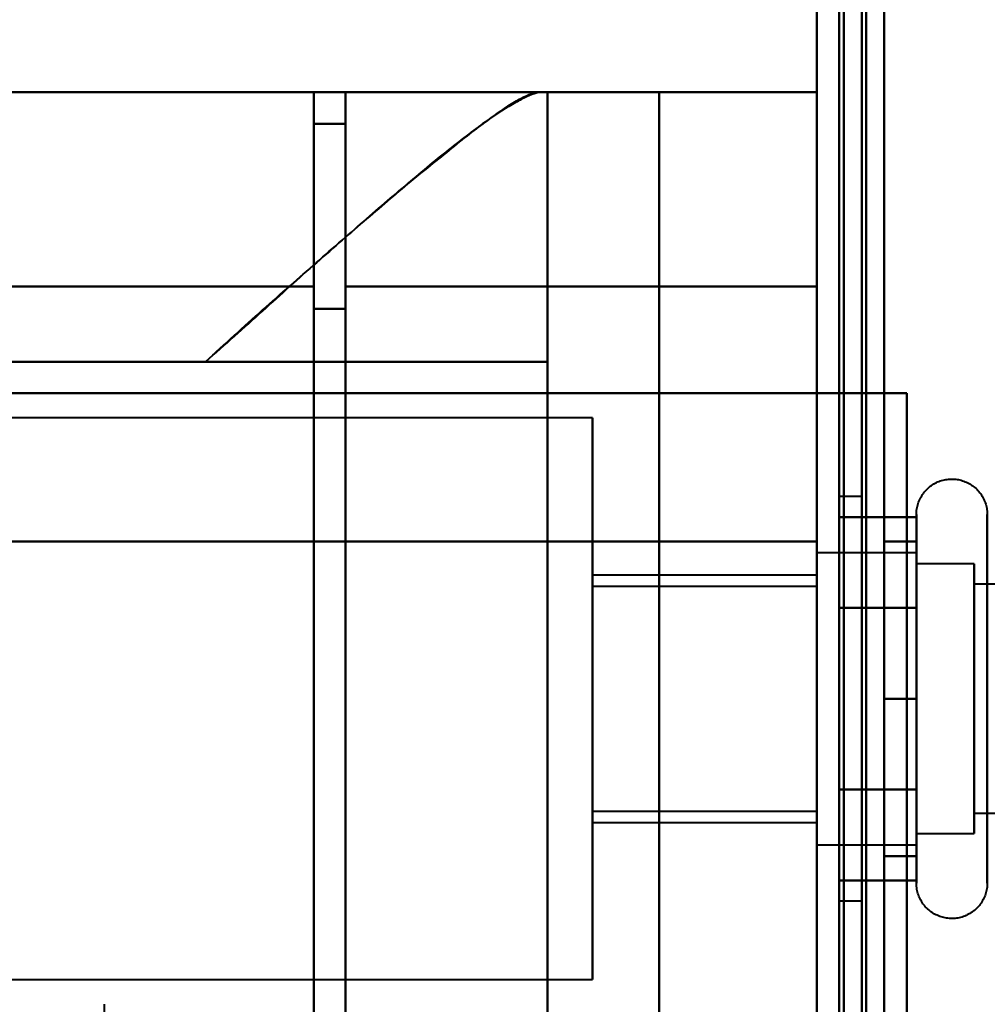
# Model space of a CAD drawing. Header units: millimetres. Extents: x -1352 to 2139, y -120 to 1210.
# Tile 33 of 87: x -758 to -736, y 995 to 1017. Entities that reach past the tile are written whole.
import ezdxf

# ---------------------------------------------------------------- set-up
doc = ezdxf.new("R2010")
doc.units = ezdxf.units.MM
doc.layers.add('A-GENM', color=13, linetype='Continuous', lineweight=40)
doc.layers.add('G-IMPT', color=8, linetype='Continuous', lineweight=40)

# ---------------------------------------------------------------- blocks, each defined once
blk = doc.blocks.new('Maintenance r21 - Maintenance r21-762144-Avant')
at = {"layer": 'A-GENM'}
for p, q in [((-740, 1138), (-740, 0)), ((-740, 0), (-740, 1138))]:
    blk.add_line(p, q, dxfattribs=at)
blk = doc.blocks.new('Souche connecteur circulaire R23 - Souche connecteur circulaire R23-762143-Avant')
at = {"layer": 'A-GENM'}
blk.add_line((-740, 880), (-740, 1080), dxfattribs=at)
blk = doc.blocks.new('NEXA 2000 CALQUES_dwg-762145-Avant')
at = {"layer": 'G-IMPT'}
for p, q in [((-740, 1137.772), (-740, 128.972)), ((-740, 1102.772), (-740, 1008.672)), ((-740, 1084.372), (-740, 883.372)), ((-740, 1084.372), (-740, 883.372)), ((-740, 682.372), (-740, 1084.372)), ((-740, 682.372), (-740, 1084.372)), ((-739.5, 883.372), (-739.5, 1084.372)), ((-739.5, 883.372), (-739.5, 1084.372)), ((-739.5, 1084.372), (-739.5, 682.372)), ((-739.5, 1084.372), (-739.5, 682.372)), ((-746.17, 1015.372), (-766.861, 1015.372)), ((-751.2, 1015.372), (-751.2, 1011.05)), ((-751.2, 1011.05), (-751.2, 1015.372)), ((-750.5, 1015.372), (-750.5, 1011.05)), ((-750.5, 1011.05), (-750.5, 1015.372)), ((-746.17, 1015.372), (-746, 1015.372)), ((-746, 1015.372), (-746.17, 1015.372)), ((-746, 1009.372), (-746, 1015.372)), ((-740, 1015.372), (-740, 1011.05)), ((-740, 1011.05), (-740, 1015.372)), ((-751.2, 1014.672), (-751.2, 1010.552)), ((-751.2, 1010.552), (-751.2, 1014.672)), ((-750.5, 1014.672), (-750.5, 1010.552)), ((-750.5, 1010.552), (-750.5, 1014.672)), ((-751.2, 1011.05), (-751.2, 941.05)), ((-751.2, 941.05), (-751.2, 1011.05)), ((-750.5, 941.05), (-750.5, 1011.05)), ((-750.5, 1011.05), (-750.5, 941.05)), ((-740, 1011.05), (-740, 941.05)), ((-740, 941.05), (-740, 1011.05)), ((-751.2, 1010.552), (-751.2, 941.532)), ((-751.2, 941.532), (-751.2, 1010.552)), ((-750.5, 1010.552), (-750.5, 941.532)), ((-750.5, 941.532), (-750.5, 1010.552)), ((-753.615, 1009.372), (-746, 1009.372)), ((-746, 1009.372), (-753.615, 1009.372)), ((-740, 1005.372), (-740, 1008.672)), ((-740, 1008.672), (-740, 1005.372)), ((-740, 1008.672), (-739.4, 1008.672)), ((-739.4, 1008.672), (-740, 1008.672)), ((-745, 1008.122), (-769.77, 1008.122)), ((-745, 1008.122), (-745, 1001.872)), ((-745, 1001.872), (-745, 1008.122)), ((-739, 1006.372), (-739.5, 1006.372)), ((-739.5, 997.372), (-739.5, 1006.372)), ((-739.5, 997.372), (-739.5, 1006.372)), ((-739.5, 1006.372), (-739.5, 1001.872)), ((-739.5, 1006.372), (-739.5, 1001.872)), ((-739, 1001.872), (-739, 1006.372)), ((-739, 1006.372), (-739, 1001.872)), ((-737.785, 997.772), (-737.785, 1005.972)), ((-737.785, 1001.872), (-737.785, 1005.972)), ((-737.785, 1003.922), (-737.785, 1005.972)), ((-737.785, 997.772), (-737.785, 1005.423)), ((-737.785, 1005.122), (-740, 1005.122)), ((-737.785, 1005.122), (-740, 1005.122)), ((-740, 1001.872), (-740, 1005.122)), ((-740, 1005.122), (-740, 999.058)), ((-740, 1001.872), (-740, 1005.122)), ((-740, 1005.122), (-740, 998.622)), ((-740, 1005.122), (-740, 1001.872)), ((-737.785, 1005.122), (-737.785, 1000.247)), ((-737.785, 1003.497), (-737.785, 1005.122)), ((-737.785, 1005.122), (-737.785, 1001.872)), ((-737.785, 1001.872), (-737.785, 1005.122)), ((-737.785, 998.622), (-737.785, 1005.122)), ((-736.5, 1004.872), (-737.785, 1004.872)), ((-736.5, 1004.872), (-737.785, 1004.872)), ((-737.785, 1004.872), (-737.785, 1000.372)), ((-737.785, 1000.372), (-737.785, 1004.872)), ((-737.785, 1004.872), (-737.785, 1001.872)), ((-737.785, 1001.872), (-737.785, 1004.872)), ((-736.5, 1004.872), (-736.5, 999.274)), ((-736.5, 1000.372), (-736.5, 1004.872)), ((-736.5, 1004.872), (-736.5, 998.872)), ((-736.5, 1004.872), (-736.5, 998.872)), ((-736.5, 1001.872), (-736.5, 1004.872)), ((-740, 1004.622), (-745, 1004.622)), ((-745, 1001.872), (-745, 1004.622)), ((-745, 1004.622), (-745, 1001.872)), ((-740, 1004.687), (-740, 1001.872)), ((-740, 1001.872), (-740, 1004.622)), ((-740, 1004.622), (-740, 1001.872)), ((-737.785, 998.622), (-737.785, 1004.687)), ((-740, 1004.372), (-745, 1004.372)), ((-745, 1001.872), (-745, 1004.372)), ((-745, 1004.372), (-745, 1001.872)), ((-740, 1004.372), (-740, 1001.872)), ((-740, 1001.872), (-740, 1004.372)), ((-736.5, 1004.47), (-736.5, 998.872)), ((-724.611, 1004.421), (-736.5, 1004.421)), ((-724.611, 1004.421), (-736.5, 1004.421)), ((-736.5, 1004.421), (-736.5, 999.665)), ((-736.5, 999.665), (-736.5, 1004.421)), ((-736.5, 1004.421), (-736.5, 999.324)), ((-736.5, 1004.421), (-736.5, 999.324)), ((-736.5, 999.324), (-736.5, 1004.421)), ((-736.5, 999.324), (-736.5, 1004.421)), ((-737.785, 998.322), (-737.785, 1003.922)), ((-736.5, 1004.079), (-736.5, 999.324)), ((-736.5, 999.324), (-736.5, 1004.079)), ((-737.785, 1003.497), (-737.785, 998.622)), ((-737.785, 999.058), (-737.785, 1003.497)), ((-737.785, 1003.372), (-737.785, 998.872)), ((-737.785, 998.872), (-737.785, 1003.372)), ((-736.5, 999.274), (-736.5, 1003.372)), ((-745, 999.372), (-745, 1001.872)), ((-745, 1001.872), (-745, 999.372)), ((-745, 1001.872), (-745, 995.622)), ((-745, 999.122), (-745, 1001.872)), ((-745, 1001.872), (-745, 999.122)), ((-745, 995.622), (-745, 1001.872)), ((-740, 998.622), (-740, 1001.872)), ((-740, 1001.872), (-740, 999.372)), ((-740, 999.372), (-740, 1001.872)), ((-740, 1001.872), (-740, 998.622)), ((-740, 999.122), (-740, 1001.872)), ((-740, 998.622), (-740, 1001.872)), ((-740, 1001.872), (-740, 999.122)), ((-740, 1001.872), (-740, 998.622)), ((-739.5, 1001.872), (-739.5, 997.372)), ((-739, 997.372), (-739, 1001.872)), ((-739, 1001.872), (-739, 997.372)), ((-737.785, 997.772), (-737.785, 1001.872)), ((-737.785, 1001.872), (-737.785, 998.872)), ((-737.785, 1001.872), (-737.785, 998.622)), ((-737.785, 998.872), (-737.785, 1001.872)), ((-737.785, 998.622), (-737.785, 1001.872)), ((-736.5, 998.872), (-736.5, 1001.872)), ((-736.5, 998.872), (-736.5, 1001.872)), ((-736.5, 998.872), (-736.5, 1000.372)), ((-745, 999.372), (-740, 999.372)), ((-736.5, 999.324), (-724.611, 999.324)), ((-736.5, 999.324), (-724.611, 999.324)), ((-745, 999.122), (-740, 999.122)), ((-737.785, 998.872), (-736.5, 998.872)), ((-737.785, 998.872), (-736.5, 998.872)), ((-740, 998.622), (-737.785, 998.622)), ((-740, 998.622), (-737.785, 998.622)), ((-739.5, 997.372), (-739, 997.372)), ((-769.77, 995.622), (-745, 995.622)), ((-755.861, 956.672), (-755.861, 995.072))]:
    blk.add_line(p, q, dxfattribs=at)
at = {"layer": 'G-IMPT', "flags": 128}
for points in [[(-740, 1137.772), (-740, 885.572), (-740, 633.372), (-740, 381.172), (-740, 128.972)], [(-740, 1008.672), (-740, 1040.947), (-740, 1073.222), (-740, 1105.497), (-740, 1137.772)], [(-740, 128.972), (-740, 381.172), (-740, 633.372), (-740, 885.572), (-740, 1137.772)], [(-740, 1137.772), (-740, 1105.497), (-740, 1073.222), (-740, 1040.947), (-740, 1008.672)], [(-739.5, 1137.772), (-739.5, 885.572), (-739.5, 633.372), (-739.5, 381.172), (-739.5, 128.972)], [(-739.4, 128.972), (-739.4, 381.172), (-739.4, 633.372), (-739.4, 885.572), (-739.4, 1137.772)], [(-739.4, 1137.772), (-739.4, 885.572), (-739.4, 633.372), (-739.4, 381.172), (-739.4, 128.972)], [(-739.4, 128.972), (-739.4, 381.172), (-739.4, 633.372), (-739.4, 885.572), (-739.4, 1137.772)], [(-739.5, 129.472), (-739.5, 381.422), (-739.5, 633.372), (-739.5, 885.322), (-739.5, 1137.272)], [(-739.5, 1137.272), (-739.5, 885.322), (-739.5, 633.372), (-739.5, 381.422), (-739.5, 129.472)], [(-739.5, 129.472), (-739.5, 381.422), (-739.5, 633.372), (-739.5, 885.322), (-739.5, 1137.272)], [(-739.5, 1137.272), (-739.5, 885.322), (-739.5, 633.372), (-739.5, 381.422), (-739.5, 129.472)], [(-739.5, 129.472), (-739.5, 381.422), (-739.5, 633.372), (-739.5, 885.322), (-739.5, 1137.272)], [(-739.5, 1137.272), (-739.5, 885.322), (-739.5, 633.372), (-739.5, 381.422), (-739.5, 129.472)], [(-739, 129.472), (-739, 381.422), (-739, 633.372), (-739, 885.322), (-739, 1137.272)], [(-739, 1137.272), (-739, 885.322), (-739, 633.372), (-739, 381.422), (-739, 129.472)], [(-739, 129.472), (-739, 381.422), (-739, 633.372), (-739, 885.322), (-739, 1137.272)], [(-738.9, 1137.272), (-738.9, 885.322), (-738.9, 633.372), (-738.9, 381.422), (-738.9, 129.472)], [(-738.9, 129.472), (-738.9, 381.422), (-738.9, 633.372), (-738.9, 885.322), (-738.9, 1137.272)], [(-738.9, 1137.272), (-738.9, 885.322), (-738.9, 633.372), (-738.9, 381.422), (-738.9, 129.472)], [(-740, 128.972), (-740, 372.422), (-740, 615.872), (-740, 859.322), (-740, 1102.772)], [(-740, 1102.772), (-740, 1079.247), (-740, 1055.722), (-740, 1032.197), (-740, 1008.672)], [(-740, 1008.672), (-740, 1032.197), (-740, 1055.722), (-740, 1079.247), (-740, 1102.772)], [(-740, 1102.772), (-740, 859.322), (-740, 615.872), (-740, 372.422), (-740, 128.972)], [(-739.5, 128.972), (-739.5, 372.422), (-739.5, 615.872), (-739.5, 859.322), (-739.5, 1102.772)], [(-739.5, 1102.772), (-739.5, 1079.247), (-739.5, 1055.722), (-739.5, 1032.197), (-739.5, 1008.672)], [(-739.4, 1102.772), (-739.4, 859.322), (-739.4, 615.872), (-739.4, 372.422), (-739.4, 128.972)], [(-739.4, 128.972), (-739.4, 372.422), (-739.4, 615.872), (-739.4, 859.322), (-739.4, 1102.772)], [(-739.4, 1008.672), (-739.4, 1032.197), (-739.4, 1055.722), (-739.4, 1079.247), (-739.4, 1102.772)], [(-739.4, 1102.772), (-739.4, 1079.247), (-739.4, 1055.722), (-739.4, 1032.197), (-739.4, 1008.672)], [(-739.4, 1102.772), (-739.4, 859.322), (-739.4, 615.872), (-739.4, 372.422), (-739.4, 128.972)], [(-739.4, 1008.672), (-739.4, 1032.197), (-739.4, 1055.722), (-739.4, 1079.247), (-739.4, 1102.772)], [(-738.5, 1102.272), (-738.5, 859.072), (-738.5, 615.872), (-738.5, 372.672), (-738.5, 129.472)], [(-738.5, 129.472), (-738.5, 372.672), (-738.5, 615.872), (-738.5, 859.072), (-738.5, 1102.272)], [(-738.5, 1102.272), (-738.5, 859.072), (-738.5, 615.872), (-738.5, 372.672), (-738.5, 129.472)], [(-738.5, 129.472), (-738.5, 372.672), (-738.5, 615.872), (-738.5, 859.072), (-738.5, 1102.272)], [(-738.5, 1008.672), (-738.5, 1032.072), (-738.5, 1055.472), (-738.5, 1078.872), (-738.5, 1102.272)], [(-738.5, 1008.672), (-738.5, 1032.072), (-738.5, 1055.472), (-738.5, 1078.872), (-738.5, 1102.272)], [(-738.5, 1102.272), (-738.5, 1078.872), (-738.5, 1055.472), (-738.5, 1032.072), (-738.5, 1008.672)], [(-738.5, 1102.272), (-738.5, 1078.872), (-738.5, 1055.472), (-738.5, 1032.072), (-738.5, 1008.672)], [(-739.5, 1035.872), (-739.5, 1005.872), (-739.5, 975.872), (-739.5, 945.872), (-739.5, 915.872)], [(-739.5, 915.872), (-739.5, 945.872), (-739.5, 975.872), (-739.5, 1005.872), (-739.5, 1035.872)], [(-739.5, 1035.872), (-739.5, 1005.872), (-739.5, 975.872), (-739.5, 945.872), (-739.5, 915.872)], [(-739.5, 915.872), (-739.5, 945.872), (-739.5, 975.872), (-739.5, 1005.872), (-739.5, 1035.872)], [(-738.5, 915.872), (-738.5, 945.872), (-738.5, 975.872), (-738.5, 1005.872), (-738.5, 1035.872)], [(-738.5, 1035.872), (-738.5, 1005.872), (-738.5, 975.872), (-738.5, 945.872), (-738.5, 915.872)], [(-738.5, 915.872), (-738.5, 945.872), (-738.5, 975.872), (-738.5, 1005.872), (-738.5, 1035.872)], [(-738.5, 1035.872), (-738.5, 1005.872), (-738.5, 975.872), (-738.5, 945.872), (-738.5, 915.872)], [(-746.17, 1015.372), (-751.343, 1015.372), (-756.515, 1015.372), (-761.688, 1015.372), (-766.861, 1015.372)], [(-766.861, 1015.372), (-761.688, 1015.372), (-756.515, 1015.372), (-751.343, 1015.372), (-746.17, 1015.372)], [(-764.465, 1015.372), (-760.974, 1015.372), (-757.483, 1015.372), (-753.991, 1015.372), (-750.5, 1015.372)], [(-750.5, 1015.372), (-753.991, 1015.372), (-757.483, 1015.372), (-760.974, 1015.372), (-764.465, 1015.372)], [(-764.381, 1015.372), (-761.086, 1015.372), (-757.791, 1015.372), (-754.495, 1015.372), (-751.2, 1015.372)], [(-751.2, 1015.372), (-754.495, 1015.372), (-757.791, 1015.372), (-761.086, 1015.372), (-764.381, 1015.372)], [(-762.755, 1015.372), (-759.866, 1015.372), (-756.977, 1015.372), (-754.089, 1015.372), (-751.2, 1015.372)], [(-751.2, 1015.372), (-754.089, 1015.372), (-756.977, 1015.372), (-759.866, 1015.372), (-762.755, 1015.372)], [(-751.2, 1015.372), (-751.2, 1015.197), (-751.2, 1015.022), (-751.2, 1014.847), (-751.2, 1014.672)], [(-751.2, 1014.672), (-751.2, 1014.847), (-751.2, 1015.022), (-751.2, 1015.197), (-751.2, 1015.372)], [(-750.5, 1015.372), (-750.5, 1009.634), (-750.5, 1003.895), (-750.5, 998.156), (-750.5, 992.417)], [(-750.5, 992.417), (-750.5, 998.156), (-750.5, 1003.895), (-750.5, 1009.634), (-750.5, 1015.372)], [(-750.5, 1015.372), (-747.875, 1015.372), (-745.25, 1015.372), (-742.625, 1015.372), (-740, 1015.372)], [(-740, 1015.372), (-742.625, 1015.372), (-745.25, 1015.372), (-747.875, 1015.372), (-750.5, 1015.372)], [(-743.509, 1015.372), (-744.131, 1015.372), (-744.754, 1015.372), (-745.377, 1015.372), (-746, 1015.372)], [(-746, 1015.372), (-746, 995.622), (-746, 975.872), (-746, 956.122), (-746, 936.372)], [(-746, 936.372), (-746, 956.122), (-746, 975.872), (-746, 995.622), (-746, 1015.372)], [(-746, 1015.372), (-746, 1013.872), (-746, 1012.372), (-746, 1010.872), (-746, 1009.372)], [(-746, 1009.372), (-746, 1010.872), (-746, 1012.372), (-746, 1013.872), (-746, 1015.372)], [(-746, 1015.372), (-745.377, 1015.372), (-744.754, 1015.372), (-744.131, 1015.372), (-743.509, 1015.372)], [(-740, 1015.372), (-740.877, 1015.372), (-741.754, 1015.372), (-742.631, 1015.372), (-743.509, 1015.372)], [(-743.509, 1015.372), (-743.509, 995.622), (-743.509, 975.872), (-743.509, 956.122), (-743.509, 936.372)], [(-743.509, 936.372), (-743.509, 956.122), (-743.509, 975.872), (-743.509, 995.622), (-743.509, 1015.372)], [(-743.509, 1015.372), (-742.631, 1015.372), (-741.754, 1015.372), (-740.877, 1015.372), (-740, 1015.372)], [(-740, 936.372), (-740, 956.122), (-740, 975.872), (-740, 995.622), (-740, 1015.372)], [(-740, 1015.372), (-740, 995.622), (-740, 975.872), (-740, 956.122), (-740, 936.372)], [(-750.5, 1014.672), (-750.675, 1014.672), (-750.85, 1014.672), (-751.025, 1014.672), (-751.2, 1014.672)], [(-750.5, 1014.672), (-750.675, 1014.672), (-750.85, 1014.672), (-751.025, 1014.672), (-751.2, 1014.672)], [(-751.2, 1014.672), (-751.025, 1014.672), (-750.85, 1014.672), (-750.675, 1014.672), (-750.5, 1014.672)], [(-751.2, 1014.672), (-751.025, 1014.672), (-750.85, 1014.672), (-750.675, 1014.672), (-750.5, 1014.672)], [(-750.5, 992.35), (-750.5, 997.931), (-750.5, 1003.511), (-750.5, 1009.092), (-750.5, 1014.672)], [(-750.5, 1014.672), (-750.5, 1009.092), (-750.5, 1003.511), (-750.5, 997.931), (-750.5, 992.35)], [(-751.2, 1011.05), (-753.74, 1011.05), (-756.28, 1011.05), (-758.819, 1011.05), (-761.359, 1011.05)], [(-761.359, 1011.05), (-758.819, 1011.05), (-756.28, 1011.05), (-753.74, 1011.05), (-751.2, 1011.05)], [(-750.5, 1011.05), (-747.875, 1011.05), (-745.25, 1011.05), (-742.625, 1011.05), (-740, 1011.05)], [(-740, 1011.05), (-742.625, 1011.05), (-745.25, 1011.05), (-747.875, 1011.05), (-750.5, 1011.05)], [(-750.5, 1010.552), (-750.675, 1010.552), (-750.85, 1010.552), (-751.025, 1010.552), (-751.2, 1010.552)], [(-751.2, 1010.552), (-751.025, 1010.552), (-750.85, 1010.552), (-750.675, 1010.552), (-750.5, 1010.552)], [(-746, 1009.372), (-751.734, 1009.372), (-757.468, 1009.372), (-763.202, 1009.372), (-768.936, 1009.372)], [(-768.936, 1009.372), (-763.202, 1009.372), (-757.468, 1009.372), (-751.734, 1009.372), (-746, 1009.372)], [(-753.615, 1009.372), (-755.876, 1009.372), (-758.138, 1009.372), (-760.399, 1009.372), (-762.661, 1009.372)], [(-762.661, 1009.372), (-760.399, 1009.372), (-758.138, 1009.372), (-755.876, 1009.372), (-753.615, 1009.372)], [(-746, 994.372), (-746, 998.122), (-746, 1001.872), (-746, 1005.622), (-746, 1009.372)], [(-746, 1009.372), (-746, 1005.622), (-746, 1001.872), (-746, 998.122), (-746, 994.372)], [(-769.152, 1008.672), (-761.864, 1008.672), (-754.576, 1008.672), (-747.288, 1008.672), (-740, 1008.672)], [(-740, 1008.672), (-747.288, 1008.672), (-754.576, 1008.672), (-761.864, 1008.672), (-769.152, 1008.672)], [(-740, 1008.672), (-745.543, 1008.672), (-751.085, 1008.672), (-756.628, 1008.672), (-762.17, 1008.672)], [(-762.17, 1008.672), (-756.628, 1008.672), (-751.085, 1008.672), (-745.543, 1008.672), (-740, 1008.672)], [(-740, 943.072), (-740, 959.472), (-740, 975.872), (-740, 992.272), (-740, 1008.672)], [(-740, 1008.672), (-740, 992.272), (-740, 975.872), (-740, 959.472), (-740, 943.072)], [(-738, 1008.672), (-738.5, 1008.672), (-739, 1008.672), (-739.5, 1008.672), (-740, 1008.672)], [(-740, 1008.672), (-740, 992.272), (-740, 975.872), (-740, 959.472), (-740, 943.072)], [(-740, 943.072), (-740, 959.472), (-740, 975.872), (-740, 992.272), (-740, 1008.672)], [(-740, 1008.672), (-740, 992.272), (-740, 975.872), (-740, 959.472), (-740, 943.072)], [(-740, 1008.672), (-739.5, 1008.672), (-739, 1008.672), (-738.5, 1008.672), (-738, 1008.672)], [(-740, 943.072), (-740, 959.472), (-740, 975.872), (-740, 992.272), (-740, 1008.672)], [(-739.5, 1008.672), (-739.5, 992.272), (-739.5, 975.872), (-739.5, 959.472), (-739.5, 943.072)], [(-738, 1008.672), (-738.375, 1008.672), (-738.75, 1008.672), (-739.125, 1008.672), (-739.5, 1008.672)], [(-739.5, 1008.672), (-739.487, 1008.672), (-739.475, 1008.672), (-739.462, 1008.672), (-739.45, 1008.672)], [(-739.5, 943.072), (-739.5, 959.472), (-739.5, 975.872), (-739.5, 992.272), (-739.5, 1008.672)], [(-739.5, 1008.672), (-739.125, 1008.672), (-738.75, 1008.672), (-738.375, 1008.672), (-738, 1008.672)], [(-739.45, 1008.672), (-739.212, 1008.672), (-738.975, 1008.672), (-738.737, 1008.672), (-738.5, 1008.672)], [(-738, 1008.672), (-738.35, 1008.672), (-738.7, 1008.672), (-739.05, 1008.672), (-739.4, 1008.672)], [(-738.5, 1008.672), (-738.725, 1008.672), (-738.95, 1008.672), (-739.175, 1008.672), (-739.4, 1008.672)], [(-739.4, 1008.672), (-739.05, 1008.672), (-738.7, 1008.672), (-738.35, 1008.672), (-738, 1008.672)], [(-738, 1008.672), (-738.125, 1008.672), (-738.25, 1008.672), (-738.375, 1008.672), (-738.5, 1008.672)], [(-738.5, 1008.672), (-738.375, 1008.672), (-738.25, 1008.672), (-738.125, 1008.672), (-738, 1008.672)], [(-738, 943.072), (-738, 959.472), (-738, 975.872), (-738, 992.272), (-738, 1008.672)], [(-738, 1008.672), (-738, 992.272), (-738, 975.872), (-738, 959.472), (-738, 943.072)], [(-738, 943.072), (-738, 959.472), (-738, 975.872), (-738, 992.272), (-738, 1008.672)], [(-738, 943.072), (-738, 959.472), (-738, 975.872), (-738, 992.272), (-738, 1008.672)], [(-738, 1008.672), (-738, 992.272), (-738, 975.872), (-738, 959.472), (-738, 943.072)], [(-738, 1008.672), (-738, 992.272), (-738, 975.872), (-738, 959.472), (-738, 943.072)], [(-737.785, 1005.972), (-737.785, 1006.004), (-737.783, 1006.035), (-737.779, 1006.067), (-737.775, 1006.098), (-737.769, 1006.129), (-737.762, 1006.16), (-737.754, 1006.191), (-737.745, 1006.221), (-737.734, 1006.251), (-737.723, 1006.28), (-737.71, 1006.309), (-737.696, 1006.337), (-737.681, 1006.365), (-737.664, 1006.392), (-737.647, 1006.419), (-737.629, 1006.444), (-737.609, 1006.469), (-737.589, 1006.493), (-737.568, 1006.517), (-737.545, 1006.539), (-737.522, 1006.561), (-737.498, 1006.582), (-737.474, 1006.601), (-737.448, 1006.62), (-737.422, 1006.637), (-737.395, 1006.654), (-737.367, 1006.669), (-737.339, 1006.684), (-737.31, 1006.697), (-737.281, 1006.709), (-737.251, 1006.72), (-737.221, 1006.73), (-737.191, 1006.738), (-737.16, 1006.745), (-737.129, 1006.751), (-737.098, 1006.756), (-737.066, 1006.759), (-737.035, 1006.762), (-737.003, 1006.763), (-736.972, 1006.762), (-736.94, 1006.761), (-736.909, 1006.758), (-736.877, 1006.754), (-736.846, 1006.749), (-736.815, 1006.742), (-736.784, 1006.734), (-736.754, 1006.725), (-736.724, 1006.715), (-736.695, 1006.704), (-736.666, 1006.691), (-736.637, 1006.677), (-736.609, 1006.662), (-736.582, 1006.646), (-736.555, 1006.629), (-736.53, 1006.611), (-736.504, 1006.592), (-736.48, 1006.572), (-736.456, 1006.551), (-736.434, 1006.529), (-736.412, 1006.506), (-736.391, 1006.482), (-736.371, 1006.458), (-736.352, 1006.433), (-736.334, 1006.407), (-736.317, 1006.38), (-736.302, 1006.352), (-736.287, 1006.324), (-736.273, 1006.296), (-736.261, 1006.267), (-736.25, 1006.237), (-736.24, 1006.207), (-736.231, 1006.177), (-736.224, 1006.146), (-736.217, 1006.115), (-736.212, 1006.084), (-736.208, 1006.052), (-736.206, 1006.021), (-736.204, 1005.989), (-736.204, 1005.972)], [(-737.785, 1005.972), (-737.785, 1006.004), (-737.783, 1006.035), (-737.779, 1006.067), (-737.775, 1006.098), (-737.769, 1006.129), (-737.762, 1006.16), (-737.754, 1006.191), (-737.745, 1006.221), (-737.734, 1006.251), (-737.723, 1006.28), (-737.71, 1006.309), (-737.696, 1006.337), (-737.681, 1006.365), (-737.664, 1006.392), (-737.647, 1006.419), (-737.629, 1006.444), (-737.609, 1006.469), (-737.589, 1006.493), (-737.568, 1006.517), (-737.545, 1006.539), (-737.522, 1006.561), (-737.498, 1006.582), (-737.474, 1006.601), (-737.448, 1006.62), (-737.422, 1006.637), (-737.395, 1006.654), (-737.367, 1006.669), (-737.339, 1006.684), (-737.31, 1006.697), (-737.281, 1006.709), (-737.251, 1006.72), (-737.221, 1006.73), (-737.191, 1006.738), (-737.16, 1006.745), (-737.129, 1006.751), (-737.098, 1006.756), (-737.066, 1006.759), (-737.035, 1006.762), (-737.003, 1006.763), (-736.972, 1006.762), (-736.94, 1006.761), (-736.909, 1006.758), (-736.877, 1006.754), (-736.846, 1006.749), (-736.815, 1006.742), (-736.784, 1006.734), (-736.754, 1006.725), (-736.724, 1006.715), (-736.695, 1006.704), (-736.666, 1006.691), (-736.637, 1006.677), (-736.609, 1006.662), (-736.582, 1006.646), (-736.555, 1006.629), (-736.53, 1006.611), (-736.504, 1006.592), (-736.48, 1006.572), (-736.456, 1006.551), (-736.434, 1006.529), (-736.412, 1006.506), (-736.391, 1006.482), (-736.371, 1006.458), (-736.352, 1006.433), (-736.334, 1006.407), (-736.317, 1006.38), (-736.302, 1006.352), (-736.287, 1006.324), (-736.273, 1006.296), (-736.261, 1006.267), (-736.25, 1006.237), (-736.24, 1006.207), (-736.231, 1006.177), (-736.224, 1006.146), (-736.217, 1006.115), (-736.212, 1006.084), (-736.208, 1006.052), (-736.206, 1006.021), (-736.204, 1005.989), (-736.204, 1005.972)], [(-739.5, 1003.893), (-739.5, 1004.398), (-739.5, 1004.903), (-739.5, 1005.409), (-739.5, 1005.914)], [(-739.5, 1005.914), (-739.071, 1005.914), (-738.643, 1005.914), (-738.214, 1005.914), (-737.785, 1005.914)], [(-737.785, 1005.914), (-738.214, 1005.914), (-738.643, 1005.914), (-739.071, 1005.914), (-739.5, 1005.914)], [(-739.5, 1005.914), (-739.5, 1005.409), (-739.5, 1004.903), (-739.5, 1004.398), (-739.5, 1003.893)], [(-739.5, 1003.893), (-739.5, 1004.398), (-739.5, 1004.903), (-739.5, 1005.409), (-739.5, 1005.914)], [(-739.5, 1005.914), (-739.5, 1005.409), (-739.5, 1004.903), (-739.5, 1004.398), (-739.5, 1003.893)], [(-737.785, 1005.972), (-737.785, 1005.969), (-737.785, 1005.959), (-737.785, 1005.943), (-737.785, 1005.92), (-737.785, 1005.891), (-737.785, 1005.855), (-737.785, 1005.813), (-737.785, 1005.764), (-737.785, 1005.709), (-737.785, 1005.649), (-737.785, 1005.582), (-737.785, 1005.509), (-737.785, 1005.43), (-737.785, 1005.346), (-737.785, 1005.256), (-737.785, 1005.161), (-737.785, 1005.06), (-737.785, 1004.955), (-737.785, 1004.844), (-737.785, 1004.729), (-737.785, 1004.609), (-737.785, 1004.485), (-737.785, 1004.356), (-737.785, 1004.224), (-737.785, 1004.088), (-737.785, 1003.948), (-737.785, 1003.805), (-737.785, 1003.659), (-737.785, 1003.51), (-737.785, 1003.358), (-737.785, 1003.204), (-737.785, 1003.048), (-737.785, 1002.89), (-737.785, 1002.73), (-737.785, 1002.569), (-737.785, 1002.407), (-737.785, 1002.244), (-737.785, 1002.08), (-737.785, 1001.917), (-737.785, 1001.753), (-737.785, 1001.589), (-737.785, 1001.425), (-737.785, 1001.263), (-737.785, 1001.101), (-737.785, 1000.941), (-737.785, 1000.782), (-737.785, 1000.625), (-737.785, 1000.469), (-737.785, 1000.317), (-737.785, 1000.166), (-737.785, 1000.018), (-737.785, 999.874), (-737.785, 999.732), (-737.785, 999.594), (-737.785, 999.459), (-737.785, 999.329), (-737.785, 999.202), (-737.785, 999.08), (-737.785, 998.962), (-737.785, 998.849), (-737.785, 998.741), (-737.785, 998.637), (-737.785, 998.539), (-737.785, 998.446), (-737.785, 998.359), (-737.785, 998.277), (-737.785, 998.201), (-737.785, 998.131), (-737.785, 998.067), (-737.785, 998.009), (-737.785, 997.957), (-737.785, 997.912), (-737.785, 997.873), (-737.785, 997.84), (-737.785, 997.813), (-737.785, 997.793), (-737.785, 997.78), (-737.785, 997.773), (-737.785, 997.772)], [(-737.785, 997.772), (-737.785, 997.776), (-737.785, 997.785), (-737.785, 997.802), (-737.785, 997.825), (-737.785, 997.854), (-737.785, 997.89), (-737.785, 997.932), (-737.785, 997.98), (-737.785, 998.035), (-737.785, 998.096), (-737.785, 998.163), (-737.785, 998.236), (-737.785, 998.314), (-737.785, 998.399), (-737.785, 998.488), (-737.785, 998.584), (-737.785, 998.684), (-737.785, 998.79), (-737.785, 998.9), (-737.785, 999.016), (-737.785, 999.136), (-737.785, 999.26), (-737.785, 999.388), (-737.785, 999.521), (-737.785, 999.657), (-737.785, 999.797), (-737.785, 999.94), (-737.785, 1000.086), (-737.785, 1000.235), (-737.785, 1000.387), (-737.785, 1000.541), (-737.785, 1000.697), (-737.785, 1000.855), (-737.785, 1001.014), (-737.785, 1001.175), (-737.785, 1001.338), (-737.785, 1001.501), (-737.785, 1001.664), (-737.785, 1001.828), (-737.785, 1001.992), (-737.785, 1002.156), (-737.785, 1002.319), (-737.785, 1002.482), (-737.785, 1002.643), (-737.785, 1002.804), (-737.785, 1002.963), (-737.785, 1003.12), (-737.785, 1003.275), (-737.785, 1003.428), (-737.785, 1003.579), (-737.785, 1003.726), (-737.785, 1003.871), (-737.785, 1004.013), (-737.785, 1004.151), (-737.785, 1004.285), (-737.785, 1004.416), (-737.785, 1004.542), (-737.785, 1004.665), (-737.785, 1004.782), (-737.785, 1004.896), (-737.785, 1005.004), (-737.785, 1005.107), (-737.785, 1005.205), (-737.785, 1005.298), (-737.785, 1005.386), (-737.785, 1005.467), (-737.785, 1005.543), (-737.785, 1005.613), (-737.785, 1005.677), (-737.785, 1005.735), (-737.785, 1005.787), (-737.785, 1005.833), (-737.785, 1005.872), (-737.785, 1005.905), (-737.785, 1005.931), (-737.785, 1005.951), (-737.785, 1005.965), (-737.785, 1005.971), (-737.785, 1005.972)], [(-737.785, 1005.972), (-737.785, 1005.969), (-737.785, 1005.959), (-737.785, 1005.943), (-737.785, 1005.92), (-737.785, 1005.891), (-737.785, 1005.855), (-737.785, 1005.813), (-737.785, 1005.764), (-737.785, 1005.709), (-737.785, 1005.649), (-737.785, 1005.582), (-737.785, 1005.509), (-737.785, 1005.43), (-737.785, 1005.423)], [(-737.785, 998.322), (-737.785, 998.406), (-737.785, 998.497), (-737.785, 998.593), (-737.785, 998.694), (-737.785, 998.8), (-737.785, 998.911), (-737.785, 999.026), (-737.785, 999.147), (-737.785, 999.271), (-737.785, 999.4), (-737.785, 999.533), (-737.785, 999.669), (-737.785, 999.81), (-737.785, 999.953), (-737.785, 1000.099), (-737.785, 1000.249), (-737.785, 1000.4), (-737.785, 1000.555), (-737.785, 1000.711), (-737.785, 1000.869), (-737.785, 1001.029), (-737.785, 1001.19), (-737.785, 1001.352), (-737.785, 1001.515), (-737.785, 1001.679), (-737.785, 1001.843), (-737.785, 1002.007), (-737.785, 1002.171), (-737.785, 1002.334), (-737.785, 1002.496), (-737.785, 1002.658), (-737.785, 1002.818), (-737.785, 1002.977), (-737.785, 1003.134), (-737.785, 1003.289), (-737.785, 1003.442), (-737.785, 1003.592), (-737.785, 1003.739), (-737.785, 1003.884), (-737.785, 1004.025), (-737.785, 1004.163), (-737.785, 1004.297), (-737.785, 1004.427), (-737.785, 1004.554), (-737.785, 1004.675), (-737.785, 1004.793), (-737.785, 1004.906), (-737.785, 1005.013), (-737.785, 1005.116), (-737.785, 1005.214), (-737.785, 1005.306), (-737.785, 1005.393), (-737.785, 1005.474), (-737.785, 1005.55), (-737.785, 1005.619), (-737.785, 1005.683), (-737.785, 1005.74), (-737.785, 1005.792), (-737.785, 1005.837), (-737.785, 1005.875), (-737.785, 1005.908), (-737.785, 1005.933), (-737.785, 1005.953), (-737.785, 1005.965), (-737.785, 1005.972), (-737.785, 1005.972)], [(-737.785, 1005.914), (-737.785, 1005.409), (-737.785, 1004.903), (-737.785, 1004.398), (-737.785, 1003.893)], [(-737.785, 1003.893), (-737.785, 1004.398), (-737.785, 1004.903), (-737.785, 1005.409), (-737.785, 1005.914)], [(-736.204, 997.772), (-736.204, 997.776), (-736.204, 997.785), (-736.204, 997.802), (-736.204, 997.825), (-736.204, 997.854), (-736.204, 997.89), (-736.204, 997.932), (-736.204, 997.98), (-736.204, 998.035), (-736.204, 998.096), (-736.204, 998.163), (-736.204, 998.236), (-736.204, 998.314), (-736.204, 998.399), (-736.204, 998.488), (-736.204, 998.584), (-736.204, 998.684), (-736.204, 998.79), (-736.204, 998.9), (-736.204, 999.016), (-736.204, 999.136), (-736.204, 999.26), (-736.204, 999.388), (-736.204, 999.521), (-736.204, 999.657), (-736.204, 999.797), (-736.204, 999.94), (-736.204, 1000.086), (-736.204, 1000.235), (-736.204, 1000.387), (-736.204, 1000.541), (-736.204, 1000.697), (-736.204, 1000.855), (-736.204, 1001.014), (-736.204, 1001.175), (-736.204, 1001.338), (-736.204, 1001.501), (-736.204, 1001.664), (-736.204, 1001.828), (-736.204, 1001.992), (-736.204, 1002.156), (-736.204, 1002.319), (-736.204, 1002.482), (-736.204, 1002.643), (-736.204, 1002.804), (-736.204, 1002.963), (-736.204, 1003.12), (-736.204, 1003.275), (-736.204, 1003.428), (-736.204, 1003.579), (-736.204, 1003.726), (-736.204, 1003.871), (-736.204, 1004.013), (-736.204, 1004.151), (-736.204, 1004.285), (-736.204, 1004.416), (-736.204, 1004.542), (-736.204, 1004.665), (-736.204, 1004.782), (-736.204, 1004.896), (-736.204, 1005.004), (-736.204, 1005.107), (-736.204, 1005.205), (-736.204, 1005.298), (-736.204, 1005.386), (-736.204, 1005.467), (-736.204, 1005.543), (-736.204, 1005.613), (-736.204, 1005.677), (-736.204, 1005.735), (-736.204, 1005.787), (-736.204, 1005.833), (-736.204, 1005.872), (-736.204, 1005.905), (-736.204, 1005.931), (-736.204, 1005.951), (-736.204, 1005.965), (-736.204, 1005.971), (-736.204, 1005.972)], [(-736.204, 1005.972), (-736.204, 1005.969), (-736.204, 1005.959), (-736.204, 1005.943), (-736.204, 1005.92), (-736.204, 1005.891), (-736.204, 1005.855), (-736.204, 1005.813), (-736.204, 1005.764), (-736.204, 1005.709), (-736.204, 1005.649), (-736.204, 1005.582), (-736.204, 1005.509), (-736.204, 1005.43), (-736.204, 1005.346), (-736.204, 1005.256), (-736.204, 1005.161), (-736.204, 1005.06), (-736.204, 1004.955), (-736.204, 1004.844), (-736.204, 1004.729), (-736.204, 1004.609), (-736.204, 1004.485), (-736.204, 1004.356), (-736.204, 1004.224), (-736.204, 1004.088), (-736.204, 1003.948), (-736.204, 1003.805), (-736.204, 1003.659), (-736.204, 1003.51), (-736.204, 1003.358), (-736.204, 1003.204), (-736.204, 1003.048), (-736.204, 1002.89), (-736.204, 1002.73), (-736.204, 1002.569), (-736.204, 1002.407), (-736.204, 1002.244), (-736.204, 1002.08), (-736.204, 1001.917), (-736.204, 1001.753), (-736.204, 1001.589), (-736.204, 1001.425), (-736.204, 1001.263), (-736.204, 1001.101), (-736.204, 1000.941), (-736.204, 1000.782), (-736.204, 1000.625), (-736.204, 1000.469), (-736.204, 1000.317), (-736.204, 1000.166), (-736.204, 1000.018), (-736.204, 999.874), (-736.204, 999.732), (-736.204, 999.594), (-736.204, 999.459), (-736.204, 999.329), (-736.204, 999.202), (-736.204, 999.08), (-736.204, 998.962), (-736.204, 998.849), (-736.204, 998.741), (-736.204, 998.637), (-736.204, 998.539), (-736.204, 998.446), (-736.204, 998.359), (-736.204, 998.277), (-736.204, 998.201), (-736.204, 998.131), (-736.204, 998.067), (-736.204, 998.009), (-736.204, 997.957), (-736.204, 997.912), (-736.204, 997.873), (-736.204, 997.84), (-736.204, 997.813), (-736.204, 997.793), (-736.204, 997.78), (-736.204, 997.773), (-736.204, 997.772)], [(-737.785, 1005.423), (-737.785, 1005.338), (-737.785, 1005.248), (-737.785, 1005.152), (-737.785, 1005.051), (-737.785, 1004.945), (-737.785, 1004.834), (-737.785, 1004.718), (-737.785, 1004.598), (-737.785, 1004.473), (-737.785, 1004.344), (-737.785, 1004.212), (-737.785, 1004.075), (-737.785, 1003.935), (-737.785, 1003.792), (-737.785, 1003.645), (-737.785, 1003.496), (-737.785, 1003.344), (-737.785, 1003.19), (-737.785, 1003.034), (-737.785, 1002.876), (-737.785, 1002.716), (-737.785, 1002.555), (-737.785, 1002.392), (-737.785, 1002.229), (-737.785, 1002.066), (-737.785, 1001.902), (-737.785, 1001.738), (-737.785, 1001.574), (-737.785, 1001.411), (-737.785, 1001.248), (-737.785, 1001.087), (-737.785, 1000.926), (-737.785, 1000.768), (-737.785, 1000.611), (-737.785, 1000.456), (-737.785, 1000.303), (-737.785, 1000.153), (-737.785, 1000.005), (-737.785, 999.861), (-737.785, 999.719), (-737.785, 999.582), (-737.785, 999.448), (-737.785, 999.317), (-737.785, 999.191), (-737.785, 999.069), (-737.785, 998.952), (-737.785, 998.839), (-737.785, 998.731), (-737.785, 998.628), (-737.785, 998.531), (-737.785, 998.438), (-737.785, 998.351), (-737.785, 998.27), (-737.785, 998.195), (-737.785, 998.125), (-737.785, 998.062), (-737.785, 998.004), (-737.785, 997.953), (-737.785, 997.908), (-737.785, 997.869), (-737.785, 997.837), (-737.785, 997.811), (-737.785, 997.792), (-737.785, 997.779), (-737.785, 997.773), (-737.785, 997.772)], [(-759.861, 1005.372), (-754.896, 1005.372), (-749.93, 1005.372), (-744.965, 1005.372), (-740, 1005.372)], [(-740, 1005.372), (-744.965, 1005.372), (-749.93, 1005.372), (-754.896, 1005.372), (-759.861, 1005.372)], [(-740, 1005.372), (-740, 990.622), (-740, 975.872), (-740, 961.122), (-740, 946.372)], [(-740, 946.372), (-740, 961.122), (-740, 975.872), (-740, 990.622), (-740, 1005.372)], [(-738.5, 1001.872), (-738.5, 1002.747), (-738.5, 1003.622), (-738.5, 1004.497), (-738.5, 1005.372)], [(-738.5, 1005.372), (-738.321, 1005.372), (-738.143, 1005.372), (-737.964, 1005.372), (-737.785, 1005.372)], [(-737.785, 1005.372), (-737.964, 1005.372), (-738.143, 1005.372), (-738.321, 1005.372), (-738.5, 1005.372)], [(-738.5, 1005.372), (-738.321, 1005.372), (-738.143, 1005.372), (-737.964, 1005.372), (-737.785, 1005.372)], [(-737.785, 1005.372), (-737.964, 1005.372), (-738.143, 1005.372), (-738.321, 1005.372), (-738.5, 1005.372)], [(-738.5, 1005.372), (-738.5, 1004.497), (-738.5, 1003.622), (-738.5, 1002.747), (-738.5, 1001.872)], [(-738.5, 1001.872), (-738.5, 1002.747), (-738.5, 1003.622), (-738.5, 1004.497), (-738.5, 1005.372)], [(-738.5, 1005.372), (-738.5, 1004.497), (-738.5, 1003.622), (-738.5, 1002.747), (-738.5, 1001.872)], [(-737.785, 1005.372), (-737.785, 1004.497), (-737.785, 1003.622), (-737.785, 1002.747), (-737.785, 1001.872)], [(-737.785, 1001.872), (-737.785, 1002.747), (-737.785, 1003.622), (-737.785, 1004.497), (-737.785, 1005.372)], [(-739.5, 999.852), (-739.5, 1000.862), (-739.5, 1001.872), (-739.5, 1002.883), (-739.5, 1003.893)], [(-739.5, 1003.893), (-739.071, 1003.893), (-738.643, 1003.893), (-738.214, 1003.893), (-737.785, 1003.893)], [(-737.785, 1003.893), (-738.214, 1003.893), (-738.643, 1003.893), (-739.071, 1003.893), (-739.5, 1003.893)], [(-739.5, 1003.893), (-739.071, 1003.893), (-738.643, 1003.893), (-738.214, 1003.893), (-737.785, 1003.893)], [(-737.785, 1003.893), (-738.214, 1003.893), (-738.643, 1003.893), (-739.071, 1003.893), (-739.5, 1003.893)], [(-739.5, 1003.893), (-739.5, 1002.883), (-739.5, 1001.872), (-739.5, 1000.862), (-739.5, 999.852)], [(-739.5, 999.852), (-739.5, 1000.862), (-739.5, 1001.872), (-739.5, 1002.883), (-739.5, 1003.893)], [(-739.5, 1003.893), (-739.5, 1002.883), (-739.5, 1001.872), (-739.5, 1000.862), (-739.5, 999.852)], [(-737.785, 1003.893), (-737.785, 1002.883), (-737.785, 1001.872), (-737.785, 1000.862), (-737.785, 999.852)], [(-737.785, 999.852), (-737.785, 1000.862), (-737.785, 1001.872), (-737.785, 1002.883), (-737.785, 1003.893)], [(-738.5, 998.372), (-738.5, 999.247), (-738.5, 1000.122), (-738.5, 1000.997), (-738.5, 1001.872)], [(-738.5, 1001.872), (-738.321, 1001.872), (-738.143, 1001.872), (-737.964, 1001.872), (-737.785, 1001.872)], [(-737.785, 1001.872), (-737.964, 1001.872), (-738.143, 1001.872), (-738.321, 1001.872), (-738.5, 1001.872)], [(-738.5, 1001.872), (-738.321, 1001.872), (-738.143, 1001.872), (-737.964, 1001.872), (-737.785, 1001.872)], [(-737.785, 1001.872), (-737.964, 1001.872), (-738.143, 1001.872), (-738.321, 1001.872), (-738.5, 1001.872)], [(-738.5, 1001.872), (-738.5, 1000.997), (-738.5, 1000.122), (-738.5, 999.247), (-738.5, 998.372)], [(-738.5, 998.372), (-738.5, 999.247), (-738.5, 1000.122), (-738.5, 1000.997), (-738.5, 1001.872)], [(-738.5, 1001.872), (-738.5, 1000.997), (-738.5, 1000.122), (-738.5, 999.247), (-738.5, 998.372)], [(-737.785, 1001.872), (-737.785, 1000.997), (-737.785, 1000.122), (-737.785, 999.247), (-737.785, 998.372)], [(-737.785, 998.372), (-737.785, 999.247), (-737.785, 1000.122), (-737.785, 1000.997), (-737.785, 1001.872)], [(-739.5, 997.831), (-739.5, 998.336), (-739.5, 998.841), (-739.5, 999.346), (-739.5, 999.852)], [(-739.5, 999.852), (-739.071, 999.852), (-738.643, 999.852), (-738.214, 999.852), (-737.785, 999.852)], [(-737.785, 999.852), (-738.214, 999.852), (-738.643, 999.852), (-739.071, 999.852), (-739.5, 999.852)], [(-739.5, 999.852), (-739.071, 999.852), (-738.643, 999.852), (-738.214, 999.852), (-737.785, 999.852)], [(-737.785, 999.852), (-738.214, 999.852), (-738.643, 999.852), (-739.071, 999.852), (-739.5, 999.852)], [(-739.5, 999.852), (-739.5, 999.346), (-739.5, 998.841), (-739.5, 998.336), (-739.5, 997.831)], [(-739.5, 997.831), (-739.5, 998.336), (-739.5, 998.841), (-739.5, 999.346), (-739.5, 999.852)], [(-739.5, 999.852), (-739.5, 999.346), (-739.5, 998.841), (-739.5, 998.336), (-739.5, 997.831)], [(-737.785, 999.852), (-737.785, 999.346), (-737.785, 998.841), (-737.785, 998.336), (-737.785, 997.831)], [(-737.785, 997.831), (-737.785, 998.336), (-737.785, 998.841), (-737.785, 999.346), (-737.785, 999.852)], [(-737.785, 998.372), (-737.964, 998.372), (-738.143, 998.372), (-738.321, 998.372), (-738.5, 998.372)], [(-738.5, 998.372), (-738.321, 998.372), (-738.143, 998.372), (-737.964, 998.372), (-737.785, 998.372)], [(-737.785, 998.372), (-737.964, 998.372), (-738.143, 998.372), (-738.321, 998.372), (-738.5, 998.372)], [(-738.5, 998.372), (-738.321, 998.372), (-738.143, 998.372), (-737.964, 998.372), (-737.785, 998.372)], [(-737.785, 997.772), (-737.785, 997.776), (-737.785, 997.785), (-737.785, 997.802), (-737.785, 997.825), (-737.785, 997.854), (-737.785, 997.89), (-737.785, 997.932), (-737.785, 997.98), (-737.785, 998.035), (-737.785, 998.096), (-737.785, 998.163), (-737.785, 998.236), (-737.785, 998.314), (-737.785, 998.322)], [(-737.785, 997.831), (-738.214, 997.831), (-738.643, 997.831), (-739.071, 997.831), (-739.5, 997.831)], [(-739.5, 997.831), (-739.071, 997.831), (-738.643, 997.831), (-738.214, 997.831), (-737.785, 997.831)], [(-736.204, 997.772), (-736.205, 997.741), (-736.207, 997.709), (-736.21, 997.678), (-736.214, 997.646), (-736.22, 997.615), (-736.227, 997.584), (-736.235, 997.554), (-736.244, 997.524), (-736.255, 997.494), (-736.267, 997.464), (-736.28, 997.436), (-736.294, 997.407), (-736.309, 997.38), (-736.325, 997.352), (-736.342, 997.326), (-736.361, 997.3), (-736.38, 997.275), (-736.4, 997.251), (-736.422, 997.228), (-736.444, 997.205), (-736.467, 997.184), (-736.491, 997.163), (-736.516, 997.143), (-736.541, 997.125), (-736.568, 997.107), (-736.595, 997.091), (-736.622, 997.075), (-736.65, 997.061), (-736.679, 997.048), (-736.708, 997.036), (-736.738, 997.025), (-736.768, 997.015), (-736.799, 997.007), (-736.829, 996.999), (-736.86, 996.993), (-736.892, 996.989), (-736.923, 996.985), (-736.955, 996.983), (-736.986, 996.982), (-737.018, 996.982), (-737.049, 996.984), (-737.081, 996.987), (-737.112, 996.991), (-737.143, 996.996), (-737.174, 997.003), (-737.205, 997.01), (-737.235, 997.019), (-737.265, 997.03), (-737.295, 997.041), (-737.324, 997.054), (-737.352, 997.067), (-737.38, 997.082), (-737.407, 997.098), (-737.434, 997.115), (-737.46, 997.133), (-737.485, 997.152), (-737.509, 997.172), (-737.533, 997.194), (-737.556, 997.216), (-737.578, 997.238), (-737.598, 997.262), (-737.618, 997.287), (-737.637, 997.312), (-737.655, 997.338), (-737.672, 997.365), (-737.688, 997.392), (-737.702, 997.42), (-737.716, 997.449), (-737.728, 997.478), (-737.739, 997.508), (-737.749, 997.538), (-737.758, 997.568), (-737.766, 997.599), (-737.772, 997.63), (-737.777, 997.661), (-737.781, 997.692), (-737.784, 997.724), (-737.785, 997.755), (-737.785, 997.772)], [(-736.204, 997.772), (-736.205, 997.741), (-736.207, 997.709), (-736.21, 997.678), (-736.214, 997.646), (-736.22, 997.615), (-736.227, 997.584), (-736.235, 997.554), (-736.244, 997.524), (-736.255, 997.494), (-736.267, 997.464), (-736.28, 997.436), (-736.294, 997.407), (-736.309, 997.38), (-736.325, 997.352), (-736.342, 997.326), (-736.361, 997.3), (-736.38, 997.275), (-736.4, 997.251), (-736.422, 997.228), (-736.444, 997.205), (-736.467, 997.184), (-736.491, 997.163), (-736.516, 997.143), (-736.541, 997.125), (-736.568, 997.107), (-736.595, 997.091), (-736.622, 997.075), (-736.65, 997.061), (-736.679, 997.048), (-736.708, 997.036), (-736.738, 997.025), (-736.768, 997.015), (-736.799, 997.007), (-736.829, 996.999), (-736.86, 996.993), (-736.892, 996.989), (-736.923, 996.985), (-736.955, 996.983), (-736.986, 996.982), (-737.018, 996.982), (-737.049, 996.984), (-737.081, 996.987), (-737.112, 996.991), (-737.143, 996.996), (-737.174, 997.003), (-737.205, 997.01), (-737.235, 997.019), (-737.265, 997.03), (-737.295, 997.041), (-737.324, 997.054), (-737.352, 997.067), (-737.38, 997.082), (-737.407, 997.098), (-737.434, 997.115), (-737.46, 997.133), (-737.485, 997.152), (-737.509, 997.172), (-737.533, 997.194), (-737.556, 997.216), (-737.578, 997.238), (-737.598, 997.262), (-737.618, 997.287), (-737.637, 997.312), (-737.655, 997.338), (-737.672, 997.365), (-737.688, 997.392), (-737.702, 997.42), (-737.716, 997.449), (-737.728, 997.478), (-737.739, 997.508), (-737.749, 997.538), (-737.758, 997.568), (-737.766, 997.599), (-737.772, 997.63), (-737.777, 997.661), (-737.781, 997.692), (-737.784, 997.724), (-737.785, 997.755), (-737.785, 997.772)], [(-740, 956.672), (-740, 966.272), (-740, 975.872), (-740, 985.472), (-740, 995.072)]]:
    blk.add_lwpolyline(points, dxfattribs=at)
at = {"layer": 'G-IMPT'}
for points, knots in [([(-753.615, 1009.372), (-753.177, 1009.758), (-752.327, 1010.516), (-751.132, 1011.597), (-750.197, 1012.406), (-749.489, 1013.006), (-748.986, 1013.44), (-748.495, 1013.853), (-748.018, 1014.232), (-747.576, 1014.567), (-747.19, 1014.85), (-746.864, 1015.077), (-746.488, 1015.301), (-746.279, 1015.372), (-746.17, 1015.372)], [0, 0, 0, 0, 0.125, 0.25, 0.375, 0.4375, 0.5, 0.5625, 0.625, 0.6875, 0.75, 0.8125, 0.875, 1, 1, 1, 1]), ([(-746.17, 1015.372), (-746.267, 1015.356), (-746.472, 1015.278), (-746.854, 1015.063), (-747.19, 1014.851), (-747.578, 1014.571), (-748.012, 1014.228), (-748.485, 1013.842), (-748.985, 1013.439), (-749.498, 1013.017), (-750.024, 1012.561), (-750.569, 1012.081), (-751.139, 1011.581), (-751.736, 1011.063), (-752.552, 1010.342), (-753.186, 1009.769), (-753.615, 1009.372)], [0, 0, 0, 0, 0.125, 0.1875, 0.25, 0.3125, 0.375, 0.4375, 0.5, 0.5625, 0.625, 0.6875, 0.75, 0.8125, 0.875, 1, 1, 1, 1])]:
    blk.add_open_spline(points, degree=3, knots=knots, dxfattribs=at)

msp = doc.modelspace()

# ---------------------------------------------------------------- block references
at = {"layer": 'A-GENM'}
for name in ['Maintenance r21 - Maintenance r21-762144-Avant', 'Souche connecteur circulaire R23 - Souche connecteur circulaire R23-762143-Avant']:
    msp.add_blockref(name, (0, 0), dxfattribs=at)
at = {"layer": 'G-IMPT'}
msp.add_blockref('NEXA 2000 CALQUES_dwg-762145-Avant', (0, 0), dxfattribs=at)

doc.saveas('drawing.dxf')
